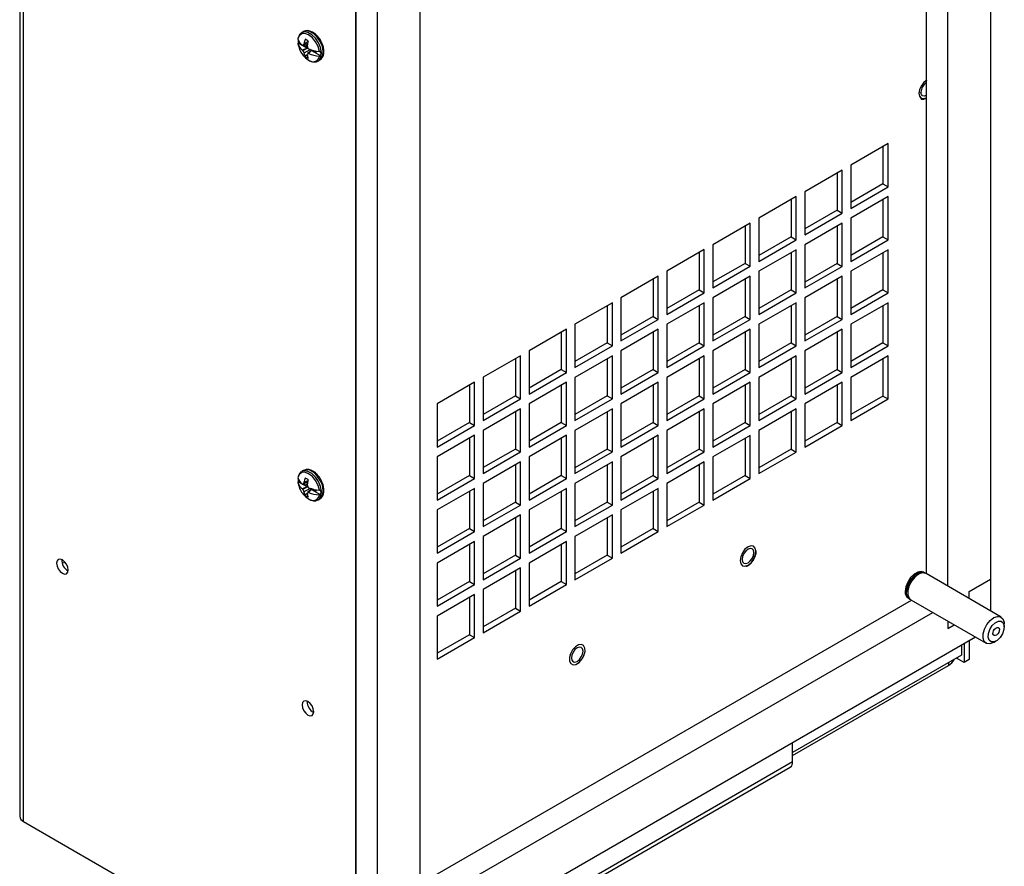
# Model space of a CAD drawing. Header units: inches. Extents: x 0.3 to 43.2, y 0.2 to 48.7.
# Tile 22 of 27: x 35 to 43.2, y 33 to 40. Entities that reach past the tile are written whole.
import ezdxf

# ---------------------------------------------------------------- set-up
doc = ezdxf.new("R2010")
doc.units = ezdxf.units.IN
doc.header["$MEASUREMENT"] = 0

msp = doc.modelspace()

# ---------------------------------------------------------------- linework, layer by layer
at = {"color": 7, "linetype": 'Continuous', "lineweight": 25}
for p, q in [((43.0695, 45.6581), (43.0695, 35.3733)), ((35.0316, 45.5392), (35.0316, 33.4097)), ((35.063, 33.3661), (35.063, 45.5133)), ((37.8157, 31.7769), (37.8157, 43.9242)), ((37.8157, 43.5678), (37.8157, 32.5445)), ((37.9925, 43.4657), (37.9925, 32.4424)), ((42.716, 35.3143), (42.716, 42.8227)), ((42.5392, 35.4164), (42.5392, 42.5165)), ((38.3461, 32.758), (38.3461, 40.3)), ((37.3823, 39.9069), (37.3664, 39.8977)), ((37.3351, 39.8069), (37.3413, 39.7803)), ((37.3375, 39.8136), (37.3696, 39.7951)), ((37.3722, 39.7936), (37.4133, 39.7698)), ((37.4154, 39.8096), (37.3766, 39.7928)), ((37.3818, 39.7951), (37.3986, 39.7854)), ((37.4184, 39.8221), (37.3842, 39.8062)), ((37.4124, 39.7944), (37.3986, 39.7854)), ((37.3986, 39.7854), (37.4133, 39.7698)), ((37.4077, 39.8063), (37.4139, 39.8027)), ((37.4133, 39.7698), (37.3712, 39.7545)), ((37.4157, 39.7703), (37.3766, 39.7477)), ((37.4399, 39.7578), (37.3842, 39.7298)), ((37.4124, 39.7158), (37.3943, 39.7022)), ((37.4539, 39.7536), (37.4157, 39.7252)), ((37.4224, 39.725), (37.4488, 39.7493)), ((37.4429, 39.7568), (37.4429, 39.7454)), ((37.4488, 39.7493), (37.5247, 39.7055)), ((37.4488, 39.7493), (37.4636, 39.7479)), ((37.4671, 39.7503), (37.4636, 39.7479)), ((37.4636, 39.7479), (37.4863, 39.7348)), ((37.5014, 39.6639), (37.5173, 39.6731)), ((42.221, 38.98), (41.9113, 38.8012)), ((42.221, 38.6223), (42.221, 38.98)), ((42.1786, 38.9555), (42.1786, 38.6468)), ((41.8406, 38.7603), (41.5309, 38.5816)), ((41.7982, 38.7359), (41.7982, 38.4272)), ((41.8406, 38.4027), (41.8406, 38.7603)), ((41.9113, 38.8012), (41.9113, 38.4435)), ((42.1786, 38.6468), (41.9113, 38.4925)), ((42.1786, 38.6468), (42.221, 38.6223)), ((41.5309, 38.5816), (41.5309, 38.2239)), ((41.9113, 38.4435), (42.221, 38.6223)), ((41.4602, 38.5407), (41.1504, 38.3619)), ((41.4177, 38.5162), (41.4177, 38.2076)), ((41.4602, 38.1831), (41.4602, 38.5407)), ((42.221, 38.5407), (41.9113, 38.3619)), ((42.1786, 38.5162), (42.1786, 38.2075)), ((42.221, 38.183), (42.221, 38.5407)), ((41.7982, 38.4272), (41.5309, 38.2729)), ((41.5309, 38.2239), (41.8406, 38.4027)), ((41.7982, 38.4272), (41.8406, 38.4027)), ((41.0797, 38.3211), (40.77, 38.1423)), ((41.0797, 37.9635), (41.0797, 38.3211)), ((41.1504, 38.3619), (41.1504, 38.0043)), ((41.8406, 38.321), (41.5309, 38.1423)), ((41.8406, 37.9634), (41.8406, 38.321)), ((41.9113, 38.3619), (41.9113, 38.0042)), ((41.0373, 38.2966), (41.0373, 37.988)), ((41.7982, 38.2966), (41.7982, 37.9879)), ((41.4177, 38.2076), (41.1504, 38.0533)), ((41.1504, 38.0043), (41.4602, 38.1831)), ((41.4177, 38.2076), (41.4602, 38.1831)), ((42.1786, 38.2075), (41.9113, 38.0532)), ((41.9113, 38.0042), (42.221, 38.183)), ((42.1786, 38.2075), (42.221, 38.183)), ((40.6993, 38.1015), (40.3896, 37.9227)), ((40.6569, 38.077), (40.6569, 37.7684)), ((40.6993, 37.7439), (40.6993, 38.1015)), ((40.77, 38.1423), (40.77, 37.7847)), ((41.4602, 38.1014), (41.1504, 37.9226)), ((41.4177, 38.0769), (41.4177, 37.7683)), ((41.4602, 37.7438), (41.4602, 38.1014)), ((41.5309, 38.1423), (41.5309, 37.7846)), ((42.221, 38.1014), (41.9113, 37.9226)), ((42.1786, 38.0769), (42.1786, 37.7682)), ((42.221, 37.7437), (42.221, 38.1014)), ((41.0373, 37.988), (40.77, 37.8337)), ((41.0373, 37.988), (41.0797, 37.9635)), ((41.7982, 37.9879), (41.5309, 37.8336)), ((41.7982, 37.9879), (41.8406, 37.9634)), ((40.3896, 37.9227), (40.3896, 37.5651)), ((40.77, 37.7847), (41.0797, 37.9635)), ((41.1504, 37.9226), (41.1504, 37.565)), ((41.5309, 37.7846), (41.8406, 37.9634)), ((41.9113, 37.9226), (41.9113, 37.5649)), ((40.3189, 37.8819), (40.0092, 37.7031)), ((40.2765, 37.8574), (40.2765, 37.5487)), ((40.3189, 37.5242), (40.3189, 37.8819)), ((41.0797, 37.8818), (40.77, 37.703)), ((41.0373, 37.8573), (41.0373, 37.5487)), ((41.0797, 37.5242), (41.0797, 37.8818)), ((41.8406, 37.8817), (41.5309, 37.703)), ((41.7982, 37.8573), (41.7982, 37.5486)), ((41.8406, 37.5241), (41.8406, 37.8817)), ((40.6569, 37.7684), (40.3896, 37.6141)), ((40.3896, 37.5651), (40.6993, 37.7439)), ((40.6569, 37.7684), (40.6993, 37.7439)), ((41.4177, 37.7683), (41.1504, 37.614)), ((41.1504, 37.565), (41.4602, 37.7438)), ((41.4177, 37.7683), (41.4602, 37.7438)), ((42.1786, 37.7682), (41.9113, 37.6139)), ((41.9113, 37.5649), (42.221, 37.7437)), ((42.1786, 37.7682), (42.221, 37.7437)), ((39.9385, 37.6623), (39.6288, 37.4835)), ((39.9385, 37.3046), (39.9385, 37.6623)), ((40.0092, 37.7031), (40.0092, 37.3455)), ((40.6993, 37.6622), (40.3896, 37.4834)), ((40.6993, 37.3046), (40.6993, 37.6622)), ((40.77, 37.703), (40.77, 37.3454)), ((41.4602, 37.6621), (41.1504, 37.4833)), ((41.4602, 37.3045), (41.4602, 37.6621)), ((41.5309, 37.703), (41.5309, 37.3453)), ((42.221, 37.6621), (41.9113, 37.4833)), ((42.221, 37.3044), (42.221, 37.6621)), ((39.896, 37.6378), (39.896, 37.3291)), ((40.6569, 37.6377), (40.6569, 37.3291)), ((41.4177, 37.6376), (41.4177, 37.329)), ((42.1786, 37.6376), (42.1786, 37.3289)), ((40.2765, 37.5487), (40.0092, 37.3944)), ((40.0092, 37.3455), (40.3189, 37.5242)), ((40.2765, 37.5487), (40.3189, 37.5242)), ((41.0373, 37.5487), (40.77, 37.3944)), ((40.77, 37.3454), (41.0797, 37.5242)), ((41.0373, 37.5487), (41.0797, 37.5242)), ((41.7982, 37.5486), (41.5309, 37.3943)), ((41.5309, 37.3453), (41.8406, 37.5241)), ((41.7982, 37.5486), (41.8406, 37.5241)), ((39.558, 37.4427), (39.2483, 37.2639)), ((39.5156, 37.4182), (39.5156, 37.1095)), ((39.558, 37.085), (39.558, 37.4427)), ((39.6288, 37.4835), (39.6288, 37.1258)), ((40.3189, 37.4426), (40.0092, 37.2638)), ((40.2765, 37.4181), (40.2765, 37.1094)), ((40.3189, 37.0849), (40.3189, 37.4426)), ((40.3896, 37.4834), (40.3896, 37.1258)), ((41.0797, 37.4425), (40.77, 37.2637)), ((41.0373, 37.418), (41.0373, 37.1094)), ((41.0797, 37.0849), (41.0797, 37.4425)), ((41.1504, 37.4833), (41.1504, 37.1257)), ((41.8406, 37.4424), (41.5309, 37.2637)), ((41.7982, 37.418), (41.7982, 37.1093)), ((41.8406, 37.0848), (41.8406, 37.4424)), ((41.9113, 37.4833), (41.9113, 37.1256)), ((39.2483, 37.2639), (39.2483, 36.9062)), ((39.896, 37.3291), (39.6288, 37.1748)), ((39.6288, 37.1258), (39.9385, 37.3046)), ((39.896, 37.3291), (39.9385, 37.3046)), ((40.0092, 37.2638), (40.0092, 36.9062)), ((40.6569, 37.3291), (40.3896, 37.1748)), ((40.3896, 37.1258), (40.6993, 37.3046)), ((40.6569, 37.3291), (40.6993, 37.3046)), ((40.77, 37.2637), (40.77, 36.9061)), ((41.4177, 37.329), (41.1504, 37.1747)), ((41.1504, 37.1257), (41.4602, 37.3045)), ((41.4177, 37.329), (41.4602, 37.3045)), ((41.5309, 37.2637), (41.5309, 36.906)), ((42.1786, 37.3289), (41.9113, 37.1746)), ((41.9113, 37.1256), (42.221, 37.3044)), ((42.1786, 37.3289), (42.221, 37.3044)), ((39.1776, 37.223), (38.8679, 37.0443)), ((39.1352, 37.1986), (39.1352, 36.8899)), ((39.1776, 36.8654), (39.1776, 37.223)), ((39.9385, 37.223), (39.6288, 37.0442)), ((39.896, 37.1985), (39.896, 36.8898)), ((39.9385, 36.8653), (39.9385, 37.223)), ((40.6993, 37.2229), (40.3896, 37.0441)), ((40.6569, 37.1984), (40.6569, 36.8898)), ((40.6993, 36.8653), (40.6993, 37.2229)), ((41.4602, 37.2228), (41.1504, 37.044)), ((41.4177, 37.1983), (41.4177, 36.8897)), ((41.4602, 36.8652), (41.4602, 37.2228)), ((42.221, 37.2228), (41.9113, 37.044)), ((42.1786, 37.1983), (42.1786, 36.8896)), ((42.221, 36.8651), (42.221, 37.2228)), ((39.5156, 37.1095), (39.2483, 36.9552)), ((39.5156, 37.1095), (39.558, 37.085)), ((40.2765, 37.1094), (40.0092, 36.9551)), ((40.2765, 37.1094), (40.3189, 37.0849)), ((41.0373, 37.1094), (40.77, 36.9551)), ((41.0373, 37.1094), (41.0797, 37.0849)), ((41.7982, 37.1093), (41.5309, 36.955)), ((41.7982, 37.1093), (41.8406, 37.0848)), ((38.8679, 37.0443), (38.8679, 36.6866)), ((39.2483, 36.9062), (39.558, 37.085)), ((39.6288, 37.0442), (39.6288, 36.6865)), ((40.0092, 36.9062), (40.3189, 37.0849)), ((40.3896, 37.0441), (40.3896, 36.6865)), ((40.77, 36.9061), (41.0797, 37.0849)), ((41.1504, 37.044), (41.1504, 36.6864)), ((41.5309, 36.906), (41.8406, 37.0848)), ((41.9113, 37.044), (41.9113, 36.6863)), ((38.7972, 37.0034), (38.4875, 36.8246)), ((38.7548, 36.9789), (38.7548, 36.6703)), ((38.7972, 36.6458), (38.7972, 37.0034)), ((39.558, 37.0034), (39.2483, 36.8246)), ((39.5156, 36.9789), (39.5156, 36.6702)), ((39.558, 36.6457), (39.558, 37.0034)), ((40.3189, 37.0033), (40.0092, 36.8245)), ((40.2765, 36.9788), (40.2765, 36.6701)), ((40.3189, 36.6456), (40.3189, 37.0033)), ((41.0797, 37.0032), (40.77, 36.8244)), ((41.0373, 36.9787), (41.0373, 36.6701)), ((41.0797, 36.6456), (41.0797, 37.0032)), ((41.8406, 37.0032), (41.5309, 36.8244)), ((41.7982, 36.9787), (41.7982, 36.67)), ((41.8406, 36.6455), (41.8406, 37.0032)), ((39.1352, 36.8899), (38.8679, 36.7356)), ((38.8679, 36.6866), (39.1776, 36.8654)), ((39.1352, 36.8899), (39.1776, 36.8654)), ((39.896, 36.8898), (39.6288, 36.7355)), ((39.6288, 36.6865), (39.9385, 36.8653)), ((39.896, 36.8898), (39.9385, 36.8653)), ((40.6569, 36.8898), (40.3896, 36.7355)), ((40.3896, 36.6865), (40.6993, 36.8653)), ((40.6569, 36.8898), (40.6993, 36.8653)), ((41.4177, 36.8897), (41.1504, 36.7354)), ((41.1504, 36.6864), (41.4602, 36.8652)), ((41.4177, 36.8897), (41.4602, 36.8652)), ((42.1786, 36.8896), (41.9113, 36.7353)), ((41.9113, 36.6863), (42.221, 36.8651)), ((42.1786, 36.8896), (42.221, 36.8651)), ((38.4875, 36.8246), (38.4875, 36.467)), ((39.1776, 36.7838), (38.8679, 36.605)), ((39.1776, 36.4261), (39.1776, 36.7838)), ((39.2483, 36.8246), (39.2483, 36.4669)), ((39.9385, 36.7837), (39.6288, 36.6049)), ((39.9385, 36.426), (39.9385, 36.7837)), ((40.0092, 36.8245), (40.0092, 36.4669)), ((40.6993, 36.7836), (40.3896, 36.6048)), ((40.6993, 36.426), (40.6993, 36.7836)), ((40.77, 36.8244), (40.77, 36.4668)), ((41.4602, 36.7835), (41.1504, 36.6047)), ((41.4602, 36.4259), (41.4602, 36.7835)), ((41.5309, 36.8244), (41.5309, 36.4667)), ((39.1352, 36.7593), (39.1352, 36.4506)), ((39.896, 36.7592), (39.896, 36.4505)), ((40.6569, 36.7591), (40.6569, 36.4505)), ((41.4177, 36.759), (41.4177, 36.4504)), ((38.7548, 36.6703), (38.4875, 36.516)), ((38.4875, 36.467), (38.7972, 36.6458)), ((38.7548, 36.6703), (38.7972, 36.6458)), ((38.8679, 36.605), (38.8679, 36.2473)), ((39.5156, 36.6702), (39.2483, 36.5159)), ((39.2483, 36.4669), (39.558, 36.6457)), ((39.5156, 36.6702), (39.558, 36.6457)), ((39.6288, 36.6049), (39.6288, 36.2472)), ((40.2765, 36.6701), (40.0092, 36.5158)), ((40.0092, 36.4669), (40.3189, 36.6456)), ((40.2765, 36.6701), (40.3189, 36.6456)), ((40.3896, 36.6048), (40.3896, 36.2472)), ((41.0373, 36.6701), (40.77, 36.5158)), ((40.77, 36.4668), (41.0797, 36.6456)), ((41.0373, 36.6701), (41.0797, 36.6456)), ((41.1504, 36.6047), (41.1504, 36.2471)), ((41.7982, 36.67), (41.5309, 36.5157)), ((41.5309, 36.4667), (41.8406, 36.6455)), ((41.7982, 36.67), (41.8406, 36.6455)), ((38.7972, 36.5641), (38.4875, 36.3853)), ((38.7548, 36.5396), (38.7548, 36.231)), ((38.7972, 36.2065), (38.7972, 36.5641)), ((39.558, 36.5641), (39.2483, 36.3853)), ((39.5156, 36.5396), (39.5156, 36.2309)), ((39.558, 36.2064), (39.558, 36.5641)), ((40.3189, 36.564), (40.0092, 36.3852)), ((40.2765, 36.5395), (40.2765, 36.2308)), ((40.3189, 36.2063), (40.3189, 36.564)), ((41.0797, 36.5639), (40.77, 36.3851)), ((41.0373, 36.5394), (41.0373, 36.2308)), ((41.0797, 36.2063), (41.0797, 36.5639)), ((39.1352, 36.4506), (38.8679, 36.2963)), ((39.1352, 36.4506), (39.1776, 36.4261)), ((39.896, 36.4505), (39.6288, 36.2962)), ((39.896, 36.4505), (39.9385, 36.426)), ((40.6569, 36.4505), (40.3896, 36.2962)), ((40.6569, 36.4505), (40.6993, 36.426)), ((41.4177, 36.4504), (41.1504, 36.2961)), ((41.4177, 36.4504), (41.4602, 36.4259)), ((38.4875, 36.3853), (38.4875, 36.0277)), ((38.8679, 36.2473), (39.1776, 36.4261)), ((39.2483, 36.3853), (39.2483, 36.0276)), ((39.6288, 36.2472), (39.9385, 36.426)), ((40.0092, 36.3852), (40.0092, 36.0276)), ((40.3896, 36.2472), (40.6993, 36.426)), ((40.77, 36.3851), (40.77, 36.0275)), ((41.1504, 36.2471), (41.4602, 36.4259)), ((39.1776, 36.3445), (38.8679, 36.1657)), ((39.1352, 36.32), (39.1352, 36.0113)), ((39.1776, 35.9868), (39.1776, 36.3445)), ((39.9385, 36.3444), (39.6288, 36.1656)), ((39.896, 36.3199), (39.896, 36.0112)), ((39.9385, 35.9867), (39.9385, 36.3444)), ((40.6993, 36.3443), (40.3896, 36.1655)), ((40.6569, 36.3198), (40.6569, 36.0112)), ((40.6993, 35.9867), (40.6993, 36.3443)), ((37.3823, 36.2733), (37.3664, 36.2641)), ((38.7548, 36.231), (38.4875, 36.0767)), ((38.4875, 36.0277), (38.7972, 36.2065)), ((38.7548, 36.231), (38.7972, 36.2065)), ((39.5156, 36.2309), (39.2483, 36.0766)), ((39.2483, 36.0276), (39.558, 36.2064)), ((39.5156, 36.2309), (39.558, 36.2064)), ((40.2765, 36.2308), (40.0092, 36.0765)), ((40.0092, 36.0276), (40.3189, 36.2063)), ((40.2765, 36.2308), (40.3189, 36.2063)), ((41.0373, 36.2308), (40.77, 36.0765)), ((40.77, 36.0275), (41.0797, 36.2063)), ((41.0373, 36.2308), (41.0797, 36.2063)), ((37.3351, 36.1732), (37.3413, 36.1467)), ((37.3375, 36.18), (37.3696, 36.1615)), ((37.4133, 36.1362), (37.3712, 36.1209)), ((37.3722, 36.1599), (37.4133, 36.1362)), ((37.4154, 36.176), (37.3766, 36.1592)), ((37.4157, 36.1367), (37.3766, 36.1141)), ((37.3818, 36.1615), (37.3986, 36.1518)), ((37.4184, 36.1885), (37.3842, 36.1726)), ((37.4399, 36.1242), (37.3842, 36.0962)), ((37.4124, 36.1608), (37.3986, 36.1518)), ((37.3986, 36.1518), (37.4133, 36.1362)), ((37.4077, 36.1727), (37.4139, 36.1691)), ((37.4539, 36.12), (37.4157, 36.0916)), ((37.4224, 36.0914), (37.4488, 36.1157)), ((37.4429, 36.1232), (37.4429, 36.1117)), ((37.4488, 36.1157), (37.5247, 36.0719)), ((37.4488, 36.1157), (37.4636, 36.1143)), ((37.4671, 36.1167), (37.4636, 36.1143)), ((37.4636, 36.1143), (37.4863, 36.1012)), ((38.7972, 36.1248), (38.4875, 35.946)), ((38.7972, 35.7672), (38.7972, 36.1248)), ((38.8679, 36.1657), (38.8679, 35.808)), ((39.558, 36.1248), (39.2483, 35.946)), ((39.558, 35.7671), (39.558, 36.1248)), ((39.6288, 36.1656), (39.6288, 35.8079)), ((40.3189, 36.1247), (40.0092, 35.9459)), ((40.3189, 35.7671), (40.3189, 36.1247)), ((40.3896, 36.1655), (40.3896, 35.8079)), ((37.4124, 36.0822), (37.3943, 36.0686)), ((37.5014, 36.0303), (37.5173, 36.0395)), ((38.7548, 36.1003), (38.7548, 35.7917)), ((39.5156, 36.1003), (39.5156, 35.7916)), ((40.2765, 36.1002), (40.2765, 35.7915)), ((39.1352, 36.0113), (38.8679, 35.857)), ((38.8679, 35.808), (39.1776, 35.9868)), ((39.1352, 36.0113), (39.1776, 35.9868)), ((39.896, 36.0112), (39.6288, 35.8569)), ((39.6288, 35.8079), (39.9385, 35.9867)), ((39.896, 36.0112), (39.9385, 35.9867)), ((40.6569, 36.0112), (40.3896, 35.8569)), ((40.3896, 35.8079), (40.6993, 35.9867)), ((40.6569, 36.0112), (40.6993, 35.9867)), ((38.4875, 35.946), (38.4875, 35.5884)), ((39.1776, 35.9052), (38.8679, 35.7264)), ((39.1352, 35.8807), (39.1352, 35.572)), ((39.1776, 35.5475), (39.1776, 35.9052)), ((39.2483, 35.946), (39.2483, 35.5883)), ((39.9385, 35.9051), (39.6288, 35.7263)), ((39.896, 35.8806), (39.896, 35.5719)), ((39.9385, 35.5474), (39.9385, 35.9051)), ((40.0092, 35.9459), (40.0092, 35.5883)), ((38.7548, 35.7917), (38.4875, 35.6374)), ((38.7548, 35.7917), (38.7972, 35.7672)), ((39.5156, 35.7916), (39.2483, 35.6373)), ((39.5156, 35.7916), (39.558, 35.7671)), ((40.2765, 35.7915), (40.0092, 35.6372)), ((40.2765, 35.7915), (40.3189, 35.7671)), ((38.4875, 35.5884), (38.7972, 35.7672)), ((38.8679, 35.7264), (38.8679, 35.3687)), ((39.2483, 35.5883), (39.558, 35.7671)), ((39.6288, 35.7263), (39.6288, 35.3686)), ((40.0092, 35.5883), (40.3189, 35.7671)), ((38.7972, 35.6855), (38.4875, 35.5067)), ((38.7548, 35.661), (38.7548, 35.3524)), ((38.7972, 35.3279), (38.7972, 35.6855)), ((39.558, 35.6855), (39.2483, 35.5067)), ((39.5156, 35.661), (39.5156, 35.3523)), ((39.558, 35.3278), (39.558, 35.6855)), ((39.1352, 35.572), (38.8679, 35.4177)), ((38.8679, 35.3687), (39.1776, 35.5475)), ((39.1352, 35.572), (39.1776, 35.5475)), ((39.896, 35.5719), (39.6288, 35.4176)), ((39.6288, 35.3686), (39.9385, 35.5474)), ((39.896, 35.5719), (39.9385, 35.5474)), ((41.1093, 35.5372), (41.1228, 35.568)), ((35.3828, 35.5069), (35.4073, 35.5135)), ((38.4875, 35.5067), (38.4875, 35.1491)), ((39.1776, 35.4659), (38.8679, 35.2871)), ((39.1776, 35.1082), (39.1776, 35.4659)), ((39.2483, 35.5067), (39.2483, 35.149)), ((39.1352, 35.4414), (39.1352, 35.1327)), ((42.5216, 35.4265), (42.5137, 35.4311)), ((43.1573, 35.0595), (42.5349, 35.4189)), ((38.7548, 35.3524), (38.4875, 35.1981)), ((38.4875, 35.1491), (38.7972, 35.3279)), ((38.7548, 35.3524), (38.7972, 35.3279)), ((39.5156, 35.3523), (39.2483, 35.198)), ((39.2483, 35.149), (39.558, 35.3278)), ((39.5156, 35.3523), (39.558, 35.3278)), ((42.8928, 35.2713), (43.0695, 35.3733)), ((43.0695, 35.3733), (43.0695, 35.1102)), ((38.7972, 35.2462), (38.4875, 35.0674)), ((38.7548, 35.2217), (38.7548, 34.9131)), ((38.7972, 34.8886), (38.7972, 35.2462)), ((38.8679, 35.2871), (38.8679, 34.9294)), ((42.8928, 35.2123), (42.8928, 35.2713)), ((38.471, 32.9228), (42.4148, 35.1995)), ((42.3887, 35.2146), (42.3966, 35.21)), ((42.4099, 35.2024), (43.0323, 34.843)), ((38.4875, 35.0674), (38.4875, 34.7098)), ((38.6478, 32.8207), (42.5916, 35.0974)), ((39.1352, 35.1327), (38.8679, 34.9784)), ((38.8679, 34.9294), (39.1776, 35.1082)), ((39.1352, 35.1327), (39.1776, 35.1082)), ((42.716, 35.0257), (42.716, 34.9651)), ((42.716, 34.9651), (42.7684, 34.9954)), ((43.1832, 34.978), (43.1832, 35.0023)), ((38.7548, 34.9131), (38.4875, 34.7588)), ((38.7548, 34.9131), (38.7972, 34.8886)), ((42.9452, 34.8933), (38.9859, 32.6076)), ((38.4875, 34.7098), (38.7972, 34.8886)), ((42.8291, 34.8263), (42.8291, 34.7445)), ((42.8503, 34.8385), (42.8503, 34.6833)), ((42.8928, 34.863), (42.8928, 34.7078)), ((43.0948, 34.8492), (43.1159, 34.8614)), ((39.6951, 34.7208), (39.7055, 34.7445)), ((42.8291, 34.7445), (41.4306, 33.9372)), ((41.4306, 33.9126), (42.7218, 34.658)), ((42.8503, 34.6833), (42.7868, 34.72)), ((42.8928, 34.7078), (42.8503, 34.6833)), ((41.4306, 33.8595), (41.4306, 34.0189)), ((41.4306, 33.8595), (39.4154, 32.6961)), ((39.3963, 32.654), (41.4115, 33.8174)), ((35.063, 33.3661), (37.8157, 31.7769))]:
    msp.add_line(p, q, dxfattribs=at)
at = {"color": 8, "linetype": 'Continuous', "lineweight": 25}
msp.add_line((42.7218, 34.6825), (42.7218, 34.658), dxfattribs=at)
at = {"color": 7, "linetype": 'Continuous', "lineweight": 25, "flags": 128}
for points in [[(37.513, 39.7433), (37.502, 39.7833), (37.4817, 39.8224), (37.4547, 39.8558), (37.424, 39.8797), (37.3933, 39.8912), (37.3663, 39.889), (37.3461, 39.8733), (37.3351, 39.846)], [(42.5392, 39.5017), (42.5376, 39.5008), (42.5143, 39.4823), (42.4945, 39.4559), (42.4811, 39.4256), (42.4762, 39.396), (42.4806, 39.3716), (42.4935, 39.3562), (42.494, 39.3559)], [(42.5392, 39.5016), (42.5377, 39.5008), (42.5144, 39.4823), (42.4946, 39.4558), (42.4812, 39.4255), (42.4763, 39.3959), (42.4807, 39.3716), (42.4937, 39.3561), (42.5132, 39.352), (42.5364, 39.3597), (42.5392, 39.3614)], [(42.5392, 39.3805), (42.5371, 39.3792), (42.5202, 39.3733), (42.5058, 39.3761), (42.4963, 39.3872), (42.4929, 39.4047)], [(37.513, 36.1097), (37.502, 36.1497), (37.4817, 36.1887), (37.4547, 36.2222), (37.424, 36.2461), (37.3933, 36.2576), (37.3663, 36.2554), (37.3461, 36.2397), (37.3351, 36.2124)], [(41.1219, 35.5708), (41.1269, 35.6027), (41.1219, 35.6288), (41.1077, 35.6452), (41.0865, 35.6493), (41.0614, 35.6406), (41.0363, 35.6204), (41.015, 35.5917), (41.0008, 35.5589), (40.9958, 35.5271), (41.0008, 35.501), (41.015, 35.4846), (41.0362, 35.4805), (41.0613, 35.4892), (41.0864, 35.5094), (41.1077, 35.5381), (41.1219, 35.5708)], [(41.1098, 35.5928), (41.1061, 35.6121), (41.0956, 35.6242), (41.0799, 35.6273), (41.0614, 35.6208), (41.0428, 35.6059), (41.0271, 35.5847), (41.0166, 35.5605), (41.0129, 35.5369), (41.0166, 35.5176), (41.0271, 35.5056), (41.0428, 35.5025), (41.0614, 35.509), (41.0799, 35.5239), (41.0956, 35.5451), (41.1061, 35.5693), (41.1098, 35.5928)], [(35.4331, 35.4493), (35.4295, 35.4727), (35.4191, 35.4967), (35.4035, 35.5177), (35.3851, 35.5326), (35.3667, 35.539), (35.3511, 35.536), (35.3406, 35.524), (35.337, 35.5048), (35.3406, 35.4815), (35.3511, 35.4574), (35.3667, 35.4364), (35.3851, 35.4215), (35.4035, 35.4151), (35.4191, 35.4182), (35.4295, 35.4302), (35.4331, 35.4493)], [(42.5134, 35.4307), (42.4952, 35.4363), (42.4665, 35.4318), (42.4359, 35.4141), (42.4072, 35.3855), (42.3837, 35.3493), (42.3684, 35.3099), (42.3631, 35.272)], [(42.5279, 35.4221), (42.5171, 35.4288), (42.4908, 35.4318), (42.4607, 35.4212), (42.4304, 35.3982), (42.4035, 35.3655), (42.3834, 35.3271), (42.3724, 35.2877), (42.3718, 35.2519), (42.3818, 35.2242)], [(42.5349, 35.4189), (42.5304, 35.4211), (42.5041, 35.4242), (42.4739, 35.4136), (42.4436, 35.3905), (42.4168, 35.3578), (42.3966, 35.3195), (42.3856, 35.28), (42.3851, 35.2443), (42.3951, 35.2165), (42.4099, 35.2024)], [(42.3818, 35.2242), (42.4011, 35.2078), (42.4036, 35.2068)], [(43.0948, 34.8492), (43.0933, 34.8483), (43.0631, 34.8377), (43.0368, 34.8408), (43.0175, 34.8572), (43.0075, 34.8849), (43.0081, 34.9207), (43.0191, 34.9601), (43.0392, 34.9985), (43.0661, 35.0312), (43.0964, 35.0542), (43.1265, 35.0649), (43.1528, 35.0618), (43.1721, 35.0454), (43.1721, 35.0454)], [(43.1748, 35.0108), (43.1828, 34.9866), (43.1806, 34.9551), (43.1686, 34.9211), (43.1485, 34.89), (43.1235, 34.8663), (43.0973, 34.8537), (43.0739, 34.8541), (43.0569, 34.8674), (43.0489, 34.8917), (43.0511, 34.9232), (43.0632, 34.9571), (43.0832, 34.9883), (43.1082, 35.012), (43.1344, 35.0246), (43.1578, 35.0242), (43.1748, 35.0108)], [(43.0927, 34.9109), (43.0895, 34.9205), (43.0904, 34.9329), (43.0951, 34.9462), (43.103, 34.9585), (43.1129, 34.9678), (43.1232, 34.9728), (43.1324, 34.9726), (43.139, 34.9674), (43.1422, 34.9578), (43.1413, 34.9454), (43.1366, 34.9321), (43.1287, 34.9198), (43.1189, 34.9105), (43.1085, 34.9055), (43.0993, 34.9057), (43.0927, 34.9109)], [(43.1721, 35.0454), (43.1821, 35.0176), (43.1832, 35.0023)], [(39.7029, 34.741), (39.7119, 34.7738), (39.7109, 34.8028), (39.7003, 34.8235), (39.6815, 34.8328), (39.6576, 34.8292), (39.632, 34.8134), (39.6087, 34.7877), (39.5913, 34.756), (39.5824, 34.7232), (39.5834, 34.6942), (39.594, 34.6735), (39.6127, 34.6642), (39.6367, 34.6677), (39.6623, 34.6836), (39.6855, 34.7093), (39.7029, 34.741)], [(39.6956, 34.7764), (39.6919, 34.7957), (39.6814, 34.8078), (39.6657, 34.8109), (39.6471, 34.8044), (39.6286, 34.7895), (39.6129, 34.7683), (39.6024, 34.744), (39.5987, 34.7205), (39.6024, 34.7012), (39.6129, 34.6892), (39.6286, 34.6861), (39.6471, 34.6925), (39.6657, 34.7075), (39.6814, 34.7287), (39.6919, 34.7529), (39.6956, 34.7764)], [(37.4661, 34.2757), (37.4624, 34.2991), (37.452, 34.3231), (37.4364, 34.3442), (37.418, 34.359), (37.3996, 34.3654), (37.384, 34.3624), (37.3736, 34.3504), (37.3699, 34.3312), (37.3736, 34.3079), (37.384, 34.2838), (37.3996, 34.2628), (37.418, 34.248), (37.4364, 34.2416), (37.452, 34.2446), (37.4624, 34.2566), (37.4661, 34.2757)]]:
    msp.add_lwpolyline(points, dxfattribs=at)
at = {"color": 8, "linetype": 'Continuous', "lineweight": 25, "flags": 128}
for points in [[(37.5003, 39.6633), (37.5138, 39.6744), (37.5264, 39.7003), (37.529, 39.735), (37.5213, 39.7746), (37.5041, 39.8149), (37.4793, 39.8515), (37.4496, 39.8804), (37.4181, 39.8986), (37.3884, 39.904), (37.3664, 39.8977)], [(37.5173, 39.6731), (37.5298, 39.6836), (37.5424, 39.7095), (37.545, 39.7442), (37.5373, 39.7838), (37.5201, 39.8241), (37.4953, 39.8607), (37.4655, 39.8897), (37.4341, 39.9078), (37.4044, 39.9132), (37.3823, 39.9069)], [(42.5392, 39.5019), (42.5376, 39.501), (42.5142, 39.4825), (42.4944, 39.456), (42.4809, 39.4256), (42.4761, 39.3959), (42.4805, 39.3715), (42.4934, 39.356), (42.513, 39.3519), (42.5363, 39.3597), (42.5392, 39.3614)], [(37.5173, 36.0395), (37.5298, 36.05), (37.5424, 36.0759), (37.545, 36.1106), (37.5373, 36.1502), (37.5201, 36.1905), (37.4953, 36.2271), (37.4655, 36.2561), (37.4341, 36.2742), (37.4044, 36.2796), (37.3823, 36.2733)], [(37.5003, 36.0297), (37.5138, 36.0407), (37.5264, 36.0667), (37.529, 36.1014), (37.5213, 36.141), (37.5041, 36.1813), (37.4793, 36.2179), (37.4496, 36.2468), (37.4181, 36.265), (37.3884, 36.2703), (37.3664, 36.2641)]]:
    msp.add_lwpolyline(points, dxfattribs=at)
at = {"color": 7, "linetype": 'Continuous', "lineweight": 25}
for centre, radius, start, end in [((37.4329, 39.875), 0.1021, 196.47924, 232.76828), ((37.4329, 39.8358), 0.1021, 196.47924, 232.76828), ((37.4721, 39.8339), 0.1362, 176.54706, 188.54861), ((37.5436, 39.8441), 0.2121, 197.50944, 222.48519), ((37.4007, 39.958), 0.1669, 259.82272, 261.7166), ((37.5783, 39.6874), 0.2276, 148.53518, 152.38985), ((37.6466, 39.7551), 0.2673, 160.64859, 168.98206), ((37.3665, 39.7654), 0.083, 49.63347, 70.37191), ((37.739, 39.7377), 0.3315, 164.0715, 170.88016), ((37.6853, 39.8346), 0.2771, 189.21273, 193.42727), ((37.5414, 39.8851), 0.2145, 217.47569, 219.80467), ((37.5747, 39.8205), 0.211, 200.1748, 205.46066), ((37.498, 39.756), 0.1168, 192.9715, 207.45882), ((37.4995, 39.8004), 0.1501, 221.52717, 243.17768), ((37.4481, 39.7654), 0.083, 229.63347, 250.37191), ((37.5553, 39.6693), 0.1503, 158.17886, 162.73816), ((37.5292, 39.7368), 0.1198, 191.02236, 204.45899), ((37.6036, 39.9687), 0.2733, 226.55917, 228.45427), ((37.4248, 39.9377), 0.2127, 267.55296, 269.34911), ((37.5371, 40.0554), 0.313, 248.49884, 265.58416), ((37.5371, 40.0162), 0.313, 248.49884, 265.58416), ((37.4231, 39.7464), 0.0642, 349.58344, 0.0785), ((37.3998, 39.7251), 0.1264, 351.07814, 8.92186), ((42.5852, 39.4024), 0.0923, 120.13871, 178.56325), ((37.4329, 36.2414), 0.1021, 196.47924, 232.76828), ((37.4721, 36.2002), 0.1362, 176.54706, 188.54861), ((37.6466, 36.1215), 0.2673, 160.64859, 168.98206), ((37.3665, 36.1318), 0.083, 49.63347, 70.37191), ((37.739, 36.1041), 0.3315, 164.0715, 170.88016), ((37.4329, 36.2022), 0.1021, 196.47924, 232.76828), ((37.5436, 36.2105), 0.2121, 197.50944, 222.48519), ((37.4007, 36.3244), 0.1669, 259.82272, 261.7166), ((37.5414, 36.2515), 0.2145, 217.47569, 219.80467), ((37.5783, 36.0538), 0.2276, 148.53518, 152.38985), ((37.5747, 36.1869), 0.211, 200.1748, 205.46066), ((37.6853, 36.201), 0.2771, 189.21273, 193.42727), ((37.6036, 36.3351), 0.2733, 226.55917, 228.45427), ((37.5371, 36.4218), 0.313, 248.49884, 265.58416), ((37.4231, 36.1128), 0.0642, 349.58344, 0.0785), ((37.498, 36.1224), 0.1168, 192.9715, 207.45882), ((37.4995, 36.1668), 0.1501, 221.52717, 243.17768), ((37.4481, 36.1318), 0.083, 229.63347, 250.37191), ((37.5553, 36.0357), 0.1503, 158.17886, 162.73816), ((37.5292, 36.1032), 0.1198, 191.02236, 204.45899), ((37.4248, 36.3041), 0.2127, 267.55296, 269.34911), ((37.5371, 36.3826), 0.313, 248.49884, 265.58416), ((37.3998, 36.0915), 0.1264, 351.07814, 8.92186), ((35.476, 35.5296), 0.0965, 176.59003, 243.4046), ((42.5476, 35.2672), 0.1635, 119.19312, 180.81225), ((42.4219, 35.2643), 0.0593, 172.48139, 236.20643), ((42.6482, 34.7739), 0.1373, 302.40461, 332.42603), ((37.509, 34.356), 0.0965, 176.59003, 243.4046), ((41.3868, 33.8539), 0.0441, 304.05635, 7.25583), ((35.0852, 33.4151), 0.0538, 185.6948, 245.62534)]:
    msp.add_arc(centre, radius, start, end, dxfattribs=at)
at = {"color": 8, "linetype": 'Continuous', "lineweight": 25}
for centre in [(37.4608, 39.7103), (37.4608, 36.0767)]:
    msp.add_arc(centre, 0.0526, 236.56388, 353.30158, dxfattribs=at)
at = {"color": 7, "linetype": 'Continuous', "lineweight": 25}
for points, knots in [([(37.3671, 39.8962), (37.3638, 39.8947), (37.3523, 39.8897), (37.3408, 39.8723), (37.3373, 39.8555), (37.3357, 39.8482)], [0, 0, 0, 0, 0.191282, 0.648469, 1, 1, 1, 1]), ([(37.5156, 39.6733), (37.5218, 39.6772), (37.5356, 39.6857), (37.5473, 39.7101), (37.5519, 39.7408), (37.5476, 39.7769), (37.5344, 39.8148), (37.5136, 39.8509), (37.487, 39.8815), (37.4567, 39.9041), (37.4265, 39.915), (37.4003, 39.916), (37.388, 39.9084), (37.3831, 39.9055)], [0, 0, 0, 0, 0.074097, 0.163002, 0.255505, 0.353517, 0.452848, 0.552008, 0.651524, 0.751989, 0.854208, 0.942445, 1, 1, 1, 1]), ([(37.3375, 39.8136), (37.3374, 39.8136), (37.3368, 39.813), (37.3354, 39.8113), (37.3347, 39.809), (37.335, 39.8074), (37.3351, 39.8069)], [0, 0, 0, 0, 0.009218, 0.295375, 0.779161, 1, 1, 1, 1]), ([(37.513, 39.7433), (37.5148, 39.7433), (37.5186, 39.7432), (37.5225, 39.744), (37.5244, 39.7446), (37.5247, 39.7447)], [0, 0, 0, 0, 0.442102, 0.928866, 1, 1, 1, 1]), ([(37.513, 39.7041), (37.5148, 39.7041), (37.5186, 39.704), (37.5225, 39.7048), (37.5244, 39.7054), (37.5247, 39.7055)], [0, 0, 0, 0, 0.442102, 0.928866, 1, 1, 1, 1]), ([(37.4251, 39.6697), (37.4306, 39.6668), (37.4455, 39.659), (37.4694, 39.6549), (37.4902, 39.6564), (37.4982, 39.6629), (37.4996, 39.664)], [0, 0, 0, 0, 0.214076, 0.581614, 0.928032, 1, 1, 1, 1]), ([(42.4916, 39.3494), (42.4964, 39.3481), (42.5081, 39.3448), (42.5252, 39.3493), (42.536, 39.3573), (42.5392, 39.3597)], [0, 0, 0, 0, 0.3226372, 0.7957758, 1, 1, 1, 1]), ([(37.5156, 36.0397), (37.5218, 36.0436), (37.5356, 36.0521), (37.5473, 36.0765), (37.5519, 36.1072), (37.5476, 36.1433), (37.5344, 36.1812), (37.5136, 36.2173), (37.487, 36.2479), (37.4567, 36.2705), (37.4265, 36.2814), (37.4003, 36.2824), (37.388, 36.2748), (37.3831, 36.2718)], [0, 0, 0, 0, 0.074097, 0.163002, 0.255505, 0.353517, 0.452848, 0.552008, 0.651524, 0.751989, 0.854208, 0.942445, 1, 1, 1, 1]), ([(37.3671, 36.2626), (37.3638, 36.2611), (37.3523, 36.2561), (37.3408, 36.2387), (37.3373, 36.2219), (37.3357, 36.2145)], [0, 0, 0, 0, 0.191282, 0.648469, 1, 1, 1, 1]), ([(37.3375, 36.18), (37.3374, 36.18), (37.3368, 36.1794), (37.3354, 36.1777), (37.3347, 36.1754), (37.335, 36.1738), (37.3351, 36.1732)], [0, 0, 0, 0, 0.009218, 0.295375, 0.779161, 1, 1, 1, 1]), ([(37.4251, 36.0361), (37.4306, 36.0332), (37.4455, 36.0254), (37.4694, 36.0213), (37.4902, 36.0228), (37.4982, 36.0293), (37.4996, 36.0304)], [0, 0, 0, 0, 0.214076, 0.581614, 0.928032, 1, 1, 1, 1]), ([(37.513, 36.1097), (37.5148, 36.1097), (37.5186, 36.1095), (37.5225, 36.1104), (37.5244, 36.111), (37.5247, 36.1111)], [0, 0, 0, 0, 0.442102, 0.928866, 1, 1, 1, 1]), ([(37.513, 36.0705), (37.5148, 36.0705), (37.5186, 36.0703), (37.5225, 36.0712), (37.5244, 36.0718), (37.5247, 36.0719)], [0, 0, 0, 0, 0.442102, 0.928866, 1, 1, 1, 1]), ([(41.1228, 35.568), (41.1233, 35.5691), (41.1258, 35.5745), (41.128, 35.5871), (41.1305, 35.6007), (41.1296, 35.609), (41.1294, 35.611)], [0, 0, 0, 0, 0.0741216, 0.3667649, 0.8448267, 1, 1, 1, 1]), ([(41.0467, 35.4793), (41.0501, 35.4804), (41.0589, 35.4833), (41.0724, 35.493), (41.0877, 35.5069), (41.1, 35.522), (41.1069, 35.5331), (41.1093, 35.5372)], [0, 0, 0, 0, 0.144716, 0.375705, 0.586845, 0.848727, 1, 1, 1, 1])]:
    msp.add_open_spline(points, degree=3, knots=knots, dxfattribs=at)

doc.saveas('drawing.dxf')
